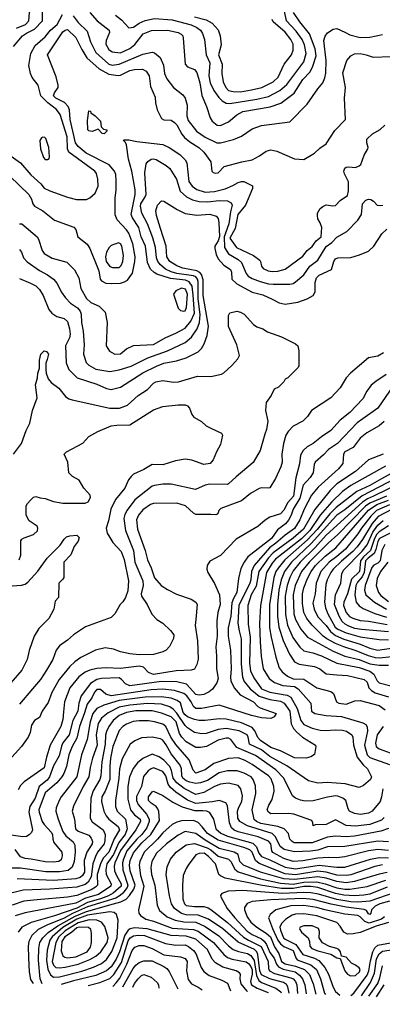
# Model space of a CAD drawing. Extents: x 501367 to 657802, y 482273 to 547541.
# Tile 56 of 256: x 537608 to 540692, y 486089 to 494473. Entities that reach past the tile are written whole.
import ezdxf

# ---------------------------------------------------------------- set-up
doc = ezdxf.new("R2010")
doc.units = 0

msp = doc.modelspace()

# ---------------------------------------------------------------- linework, layer by layer
at = {"layer": '0CON20XD'}
for points in [[(537555.5, 494244.5), (537630.4, 494335), (537665, 494358.8), (537735, 494392.5), (537802.1, 494465), (537804.5, 494635), (537791.2, 494691.2), (537765.9, 494715.9), (537692.2, 494745), (537658.8, 494768.8), (537607.5, 494787.5)], [(537579.4, 494400.6), (537656.5, 494433.5), (537686.5, 494465), (537689.8, 494535), (537727.9, 494615), (537729.8, 494655), (537711, 494675), (537665, 494695.6), (537555, 494713.8)], [(537535, 493312.5), (537614.7, 493254.7), (537703.2, 493153.2), (537787.2, 493077.2), (537815, 493039.5), (537865, 493017.5), (538015, 492962.5), (538091.7, 492941.7), (538175, 492941.8), (538205, 492955.6), (538250, 492995), (538273.9, 493056.1), (538272.9, 493115), (538262.1, 493165), (538248.2, 493185), (538026, 493346), (538015.2, 493375.2), (538010.2, 493475), (537952.8, 493665), (537919.9, 493709.9), (537846.2, 493766.2), (537788.5, 493825), (537764.7, 493914.7), (537715, 493980), (537698.6, 494015), (537685.7, 494084.3), (537702.5, 494185), (537738.2, 494255), (537825, 494326.7), (537870, 494385), (537927, 494433), (537971.7, 494518.3)], [(538061.5, 494505), (538105, 494448.9), (538181.8, 494375), (538209.4, 494285), (538255, 494195.4), (538365, 494093.5), (538395, 494085.6), (538455, 494094.8), (538655, 494179.1), (538735, 494197.3), (538755, 494190), (538802.1, 494152.1), (538832.4, 494087.6), (538839.2, 494015), (538859.6, 493969.6), (538916.7, 493896.7), (538994.2, 493835), (539015, 493806), (539032, 493745), (539030, 493655), (539041.2, 493615), (539112.7, 493525), (539185, 493472), (539285, 493425.3), (539315, 493425.3), (539427.8, 493452.2), (539495, 493482.9), (539586.6, 493543.4), (539665, 493571.5), (539905.7, 493604.3), (540054.2, 493755), (540142.9, 493885), (540185.3, 493934.7), (540202.7, 493977.3), (540212.1, 494017.9), (540215.3, 494125), (540194.1, 494295), (540205, 494332), (540225, 494362), (540275, 494393.8), (540305, 494398), (540375, 494368.6), (540415.9, 494344.1), (540505, 494321.3), (540585, 494323.8), (540695, 494346)], [(538204.5, 494535), (538267.5, 494465), (538368.9, 494385), (538372.5, 494365), (538342.3, 494297.7), (538341.8, 494265), (538365, 494220), (538395, 494199.1), (538465, 494192.5), (538545, 494229.4), (538587.6, 494262.4), (538658.2, 494351.8), (538729.1, 494380.9), (538865, 494383.3), (538955, 494365.4), (538981.1, 494351.1), (538994.3, 494335), (538998.9, 494315), (539014.4, 494095), (539035, 494071.4), (539095, 494049.5), (539115.2, 494025.2), (539140.9, 493935), (539158, 493828), (539197.9, 493735), (539227.2, 493637.2), (539245, 493608.6), (539288.8, 493575), (539315, 493571.9), (539385, 493604.5), (539455, 493663.6), (539505, 493690.4), (539737.2, 493732.8), (539828.3, 493761.7), (539942.1, 493847.9), (540015, 493963.1), (540079.7, 494030.3), (540102.2, 494077.8), (540128.4, 494165), (540121.9, 494225), (540072.5, 494352.5), (539991.4, 494455), (539937.1, 494535)], [(538423.3, 494513.3), (538475, 494471.8), (538535, 494403.1), (538575, 494408.8), (538625, 494445.3), (538674.5, 494465.5), (538755, 494482.5), (538905, 494472.2), (539065, 494430), (539115, 494407.8), (539145.3, 494385), (539162.4, 494355), (539178.7, 494305), (539193.1, 494175), (539225.2, 494105), (539215.8, 493995), (539228.6, 493935), (539260.3, 493870.3), (539301.3, 493811.3), (539331.4, 493781.4), (539363, 493763), (539395, 493759), (539625, 493797.2), (539725, 493820), (539819.9, 493870.1), (539879.1, 493920.9), (540024.2, 494115), (540044.8, 494185), (540030.7, 494260.7), (540010.9, 494305), (539960.9, 494375), (539876.8, 494465), (539859.4, 494545)], [(539095, 494498.4), (539195, 494472.9), (539245.2, 494445.2), (539295, 494388.1), (539312.9, 494335), (539321.5, 494258.5), (539299.2, 494175), (539329.5, 494095), (539328.2, 494015), (539340, 493945), (539361.4, 493895), (539385, 493869.2), (539425, 493860.9), (539485, 493860.2), (539578.8, 493875), (539668.6, 493895), (539765, 493944.6), (539806.2, 493985), (539858.2, 494095), (539919.6, 494175), (539935.3, 494215), (539935.3, 494265), (539914.7, 494305), (539865, 494366.7), (539762.8, 494455), (539755.3, 494475)], [(537525, 493141.5), (537685.3, 492985.3), (537707.5, 492945), (537720.5, 492905), (537735, 492886.7), (537804.6, 492844.6), (537905, 492765.7), (538067.6, 492707.6), (538085, 492687.5), (538101.2, 492625), (538182, 492562), (538204.2, 492524.2), (538265, 492378.6), (538280, 492335), (538291.5, 492265), (538305, 492248.9), (538341.3, 492231.3), (538385, 492226.8), (538465, 492230), (538499.3, 492240.7), (538523.4, 492256.6), (538566.2, 492315), (538588.4, 492415), (538590.8, 492455), (538568.8, 492565), (538535.2, 492655.2), (538515.4, 492685), (538438.1, 492768.1), (538420.9, 492810.9), (538419.5, 492955), (538429.5, 493025), (538429.5, 493105), (538424.5, 493155), (538415, 493184), (538367.6, 493237.6), (538174, 493336), (538105, 493393.5), (538083.4, 493425), (538037.1, 493625), (538031.3, 493705), (538020.8, 493735), (537988.2, 493768.2), (537915, 493805.3), (537896, 493825), (537905, 493851.4), (537934.5, 493895), (537935.5, 493915), (537916.9, 493986.9), (537844.5, 494175), (537975, 494369.1), (537995, 494383.6), (538015, 494388.9), (538085, 494323.1), (538135, 494220.5), (538178.9, 494148.9), (538284, 494054), (538365, 494008.6), (538445, 493998.4), (538465, 494000.9), (538545, 494040.5), (538585, 494049.2), (538651.2, 494051.2), (538684.6, 494034.6), (538709.4, 493995), (538720.5, 493905), (538759.5, 493815), (538762.2, 493765), (538776.8, 493706.8), (538815, 493633.3), (538835, 493622), (538895, 493618.6), (538925, 493597.3), (538945, 493577.3), (538987.9, 493497.9), (539009.7, 493469.7), (539055, 493432.3), (539130.9, 493385), (539173.5, 493345), (539234.3, 493264.3), (539242, 493185), (539253.4, 493173.4), (539275, 493167.5), (539295, 493170), (539347.8, 493222.2), (539496.6, 493263.4), (539585, 493279.6), (539647, 493313), (539705, 493353.6), (539744.7, 493365.3), (539794.7, 493354.7), (539945, 493288.6), (540025, 493284), (540115, 493337.5), (540159.7, 493380.3), (540214, 493415), (540289.7, 493530.3), (540378, 493625), (540369.5, 493805), (540380, 493895), (540357.8, 494022.2), (540390, 494125), (540424, 494165), (540455, 494183.5), (540505, 494185.4), (540555, 494174.3), (540614.4, 494154.4), (540765, 494160)], [(538325, 493502.5), (538310, 493505), (538275, 493540), (538225, 493521.2), (538196.2, 493526.2), (538186.4, 493536.4), (538184.3, 493615), (538195, 493697.5), (538210, 493695), (538211.7, 493681.7), (538250, 493655), (538295, 493610), (538301.7, 493561.7), (538321.7, 493541.7), (538350, 493535), (538350, 493525), (538325, 493502.5)], [(537605, 492734), (537625, 492734), (537755.5, 492625), (537767.1, 492605), (537797.6, 492507.6), (537815, 492482.1), (537885, 492442.3), (538008.3, 492408.3), (538072.9, 492342.9), (538109.4, 492275), (538126.9, 492185), (538175, 492098.6), (538214, 492065), (538285, 492034.2), (538335, 491983.3), (538350.5, 491895), (538343.3, 491695), (538370.3, 491650.3), (538415.7, 491625.7), (538465, 491628.1), (538515, 491670.6), (538575, 491700), (538745, 491707.5), (538851.3, 491768.7), (538935, 491802.9), (539015, 491846), (539062.7, 491905), (539095, 491974.3), (539082.2, 492127.8), (539074, 492204), (539050.3, 492240.3), (539017.1, 492255), (538890.3, 492270.3), (538775.5, 492305.5), (538750.5, 492320.5), (538720.2, 492350.2), (538695.3, 492405), (538679.3, 492545), (538641.3, 492625), (538620.5, 492705), (538566.9, 492785), (538557.3, 492815), (538590.6, 492985), (538591.3, 493025), (538561.8, 493185), (538534.6, 493285), (538517.5, 493407.5), (538508.3, 493428.3), (538490, 493445), (538495, 493450), (538535, 493450), (538604, 493436), (538825, 493410), (538878.6, 493385), (538968.6, 493325), (539015, 493279.4), (539029.5, 493255), (539046.4, 493095), (539075.4, 493055), (539115, 493028.7), (539185, 493005.8), (539265, 493011.7), (539356.7, 493033.3), (539419.7, 493060.3), (539465, 493087.8), (539495, 493096.5), (539515, 493094.3), (539588.3, 493058.3), (539587.5, 493035), (539528.8, 492895), (539462.3, 492815), (539439.4, 492695), (539395, 492614.3), (539453.1, 492533.1), (539595.7, 492465), (539650, 492425), (539657.5, 492415), (539664, 492375), (539680, 492355), (539722, 492335), (539755, 492329.3), (539805, 492332.8), (539865, 492347.8), (540015, 492460.6), (540052.7, 492507.3), (540095, 492541.9), (540128.8, 492591.2), (540172.9, 492625), (540177.1, 492705), (540164.3, 492745), (540145, 492777.5), (540140, 492805), (540142, 492825), (540163.8, 492865), (540185.8, 492884.2), (540215, 492895.8), (540272.7, 492887.3), (540295, 492890), (540334.7, 492935.3), (540395, 492976.9), (540405.3, 493015), (540403.9, 493093.9), (540370.8, 493160.8), (540365.5, 493184.5), (540375, 493208.8), (540385, 493218), (540408.6, 493221.4), (540465, 493215.4), (540495, 493227.9), (540508.5, 493241.5), (540538.9, 493321.1), (540570, 493375), (540572.5, 493385), (540560, 493425), (540562, 493455), (540608.8, 493501.2), (540672.9, 493537.1), (540714.5, 493575.5)], [(537845, 493282.5), (537858.3, 493291.7), (537862.5, 493305), (537856, 493385), (537830.9, 493460.9), (537821.2, 493471.2), (537805, 493473.8), (537792.3, 493467.7), (537780, 493445), (537784.2, 493375), (537809.1, 493299.1), (537825, 493283.8), (537845, 493282.5)], [(537605, 492517.1), (537621.9, 492495), (537641.5, 492445), (537671.5, 492411.5), (537775, 492337.5), (537845, 492301.5), (537895.3, 492265.3), (537926.6, 492226.6), (537960.9, 492155), (537996.4, 492105), (538041, 492061), (538099, 492019), (538121.9, 491991.9), (538131.4, 491965), (538133.8, 491895), (538147.4, 491822.6), (538155.4, 491705), (538149.2, 491625), (538174.1, 491554.1), (538195, 491530.5), (538255, 491498.4), (538375, 491478.6), (538455, 491491.5), (538555, 491523.6), (538696.6, 491593.4), (538866.1, 491653.9), (539015, 491725.9), (539069.4, 491770.6), (539117.5, 491842.5), (539138.1, 491895), (539143.2, 491963.2), (539127, 492097), (539126.4, 492245), (539121.2, 492265), (539105, 492283.5), (539085, 492291.6), (538945, 492311.7), (538895, 492325.7), (538848.2, 492348.2), (538805, 492385.3), (538783.5, 492415), (538772.4, 492445), (538764, 492535), (538741, 492615), (538693.6, 492735), (538646.1, 492825), (538636.3, 492885), (538638.5, 492905), (538675.6, 492964.4), (538682.2, 492985), (538671.4, 493168.6), (538684.6, 493245), (538696.7, 493265), (538725, 493285.3), (538745, 493290), (538767.5, 493282.5), (538855, 493231.2), (538883.6, 493205), (538941.1, 493115), (538973.3, 493013.3), (539026.5, 492965), (539078.5, 492938.5), (539135.2, 492925.2), (539205, 492923.3), (539305, 492935.2), (539375, 492931.2), (539406.5, 492915), (539415.7, 492895), (539401.5, 492838.5), (539387.4, 492735), (539347, 492625), (539350, 492535), (539385, 492479.7), (539465, 492431.1), (539493.5, 492405), (539533.4, 492313.5), (539550.8, 492290.8), (539585, 492268.9), (539654.8, 492244.8), (539725, 492223.8), (539765, 492220.2), (539905, 492221.3), (539935, 492228.5), (539955, 492240.4), (540025, 492301.1), (540076.5, 492373.5), (540143.9, 492426.1), (540215, 492542.9), (540263, 492577), (540305, 492621.2), (540391.1, 492668.9), (540485, 492766), (540516.5, 492815), (540523.5, 492905), (540552.7, 492937.3), (540575, 492946.2), (540595, 492943.6), (540618.8, 492928.8), (540649.2, 492895), (540675, 492890.4), (540696, 492895)], [(537605, 492271.1), (537700.3, 492230.3), (537745, 492207.1), (537775.5, 492175), (537806.5, 492125), (537857, 492007), (537880.6, 491975), (537925, 491947.5), (537985, 491928.8), (538015, 491902.9), (538032.2, 491842.2), (538036, 491795), (538031.4, 491765), (537998.2, 491695), (538002.8, 491552.8), (538025.3, 491495.3), (538095.7, 491425), (538265, 491370), (538345, 491332.1), (538385, 491323.5), (538465.8, 491344.2), (538655, 491466.8), (538772.8, 491522.8), (538835, 491548.8), (538941, 491569), (539024.7, 491595.3), (539125, 491646.7), (539155.6, 491675), (539177.5, 491712.5), (539203.9, 491785), (539213.6, 491865), (539169.6, 492125), (539167.5, 492257.5), (539155, 492303.3), (539141.1, 492321.1), (539115, 492336.4), (538996.5, 492356.5), (538945, 492378.1), (538884.1, 492415), (538858.8, 492455), (538852.4, 492545), (538805, 492694.3), (538771.1, 492805), (538765.7, 492845), (538779.2, 492895), (538815, 492932), (538835, 492927.5), (538946.2, 492856.2), (539015, 492823.5), (539115, 492810.4), (539225, 492816.8), (539280.4, 492800.4), (539295, 492782), (539302.8, 492745), (539306.3, 492626.3), (539295, 492589.2), (539268.6, 492545), (539266.6, 492525), (539277.9, 492475), (539296.1, 492436.1), (539344.4, 492384.4), (539401.5, 492345), (539410.5, 492325), (539412.5, 492265), (539454.5, 492225), (539585, 492154.6), (539675, 492129.7), (539755, 492092.5), (539815, 492062.2), (539865, 492052.2), (539975, 492068.9), (540053, 492097), (540103.3, 492125), (540122.5, 492155), (540120.9, 492235), (540133.6, 492275), (540155, 492297.8), (540259.2, 492345), (540280, 492415), (540295, 492438.6), (540315, 492446.9), (540425, 492449.4), (540499.1, 492470.9), (540575, 492502.5), (540620.6, 492545), (540689.7, 492650.3), (540729.7, 492690.3)], [(538397.4, 492362.6), (538455, 492363.5), (538469.9, 492380.1), (538485.6, 492414.4), (538490.2, 492465), (538476.8, 492545), (538465, 492565.5), (538447.4, 492572.6), (538385, 492549.5), (538367.8, 492535), (538345.8, 492494.2), (538337.3, 492455), (538344.3, 492415), (538375, 492372.3), (538397.4, 492362.6)], [(539005, 491991.5), (539015, 491995.6), (539028.1, 492021.9), (539036, 492135), (539019.4, 492179.4), (538985, 492186.5), (538937.1, 492165), (538917.1, 492135), (538956.2, 492016.2), (538975, 491997.5), (539005, 491991.5)], [(537555, 490774.2), (537623.2, 490865), (537661.5, 490975), (537692.8, 491037.2), (537717.9, 491145), (537757.5, 491255), (537742, 491365), (537760, 491425), (537761.2, 491465), (537776.7, 491505), (537777.5, 491575), (537786.7, 491625), (537815, 491652.5), (537835, 491647.5), (537853.3, 491625), (537840.7, 491580.7), (537831.1, 491548.9), (537829.4, 491495), (537833.2, 491463.2), (537850, 491415), (537875.4, 491385.4), (537941.9, 491335), (537996, 491265), (538025, 491245.7), (538055, 491235.6), (538375.4, 491165.4), (538457.5, 491165), (538525, 491190), (538615, 491272.1), (538694.1, 491325.9), (538745, 491379.2), (538765, 491388.6), (538825, 491400.5), (538915, 491387.9), (538959.6, 491390.4), (539121.7, 491438.3), (539235, 491435.8), (539324.3, 491455.7), (539344.1, 491465.9), (539412.5, 491527.5), (539463.3, 491585), (539476.2, 491615), (539456, 491705), (539385, 491860), (539383.8, 491955), (539395, 491977.5), (539455, 491990.8), (539485, 491984), (539516.7, 491965), (539597.3, 491877.3), (539625, 491858), (539675, 491840), (539715, 491814.2), (539835, 491774), (539955, 491713.8), (539975, 491697.5), (539982.5, 491655), (539982.5, 491525), (539977, 491513), (539890, 491425), (539867, 491413), (539855, 491390), (539810, 491345), (539772.3, 491327.7), (539747, 491273), (539703.8, 491215), (539699.2, 491145), (539718.5, 491055), (539707.4, 490982.6), (539694.4, 490944.4), (539652.5, 490805), (539595, 490704), (539448.3, 490581.7), (539385, 490520), (539375, 490515.6), (539225, 490519.5), (539185, 490510), (539103.6, 490473.6), (538895, 490519.5), (538825, 490519.5), (538755, 490508.2), (538735, 490501.5), (538587.3, 490385), (538522, 490298), (538501.2, 490258.8), (538493, 490225), (538509, 490125), (538576.8, 489953.2), (538586, 489855), (538654.3, 489694.3), (538656.8, 489655), (538639.7, 489585), (538645.3, 489565), (538692.2, 489495), (538732, 489412), (538775, 489366), (538825, 489336), (538892, 489272), (538918.2, 489235), (538916.4, 489205), (538880.9, 489135), (538855, 489105.5), (538825, 489090.3), (538745, 489067.1), (538625, 489065.8), (538545, 489072.8), (538465, 489091.2), (538405, 489113.5), (538335, 489124.4), (538251.2, 489105), (538128.8, 489041.2), (538075.7, 489004.3), (538034.8, 488965.2), (537944, 488856), (537880, 488745), (537850.9, 488659.1), (537800, 488585), (537777, 488533), (537735, 488505.8), (537707.5, 488465), (537697.8, 488405), (537681.1, 488365), (537624.3, 488285), (537514.6, 488165.4)], [(540703.8, 491636.2), (540655, 491607.1), (540574.7, 491595.3), (540422.5, 491465), (540384.2, 491425), (540335, 491338), (540255, 491254), (540088.8, 491145), (540056, 491095), (540015, 491054), (539935, 491013.1), (539892.4, 490967.6), (539872.2, 490935), (539851.5, 490865), (539837.1, 490775), (539839.5, 490705), (539829.1, 490665), (539785, 490568), (539735, 490487.5), (539725, 490483.3), (539665, 490488.5), (539645, 490482.5), (539570.2, 490439.8), (539495, 490376), (539318.8, 490311.2), (539302.5, 490295), (539297, 490273), (539287, 490263), (539275, 490257.5), (539235, 490260), (539105, 490259.2), (539085, 490270.8), (539018, 490335), (538945, 490358), (538745, 490353.5), (538721.5, 490345), (538655, 490299.2), (538618.9, 490255), (538600.7, 490215), (538609.3, 490135), (538674.5, 489955), (538694.2, 489875), (538726.7, 489806.7), (538755, 489720), (538810, 489655), (538865, 489620.8), (538941.3, 489581.3), (539065, 489538.6), (539106, 489515), (539118, 489495), (539106.9, 489366.9), (539099.4, 489315), (539120, 489185), (539127, 489027), (539115, 488983.3), (539095, 488942.5), (539065, 488933.5), (538938.9, 488928.9), (538745, 488897.2), (538703.6, 488913.6), (538661, 488961), (538625, 488969.8), (538465, 488948.2), (538343.4, 488953.4), (538265, 488947.6), (538204.8, 488935.2), (538165, 488916.7), (538111.7, 488878.3), (538033.1, 488785), (537989.3, 488665), (537980.7, 488579.3), (537974.7, 488515.3), (537958, 488455), (537867.9, 488295), (537835.2, 488194.8), (537815, 488104.4), (537645, 487982.9), (537615, 487952), (537595.6, 487915)], [(540725, 491451.8), (540636, 491394), (540598.6, 491361.4), (540560.6, 491309.4), (540525.6, 491245), (540415, 491128.2), (540335, 491062.5), (540253.5, 490975), (540175, 490922.5), (540105, 490865.5), (540054.3, 490835), (540020, 490805), (539997.1, 490765), (539989.1, 490690.9), (539956.2, 490573.8), (539935.6, 490415), (539888.2, 490361.8), (539855, 490297.3), (539825, 490266.2), (539735, 490237.5), (539695, 490213.1), (539632.7, 490157.3), (539448.9, 490051.1), (539315, 489910.8), (539225, 489863.3), (539202.7, 489827.3), (539200, 489795), (539208, 489765), (539263.8, 489673.8), (539307.7, 489575), (539312.5, 489495), (539294.5, 489424.5), (539286.1, 489353.9), (539288.1, 489225), (539277.6, 489132.4), (539283, 489053), (539280.9, 488945), (539297.2, 488865), (539285, 488827.5), (539246.6, 488773.4), (539220.6, 488749.4), (539175, 488728.2), (539135, 488723.1), (539105, 488726.8), (539025.4, 488815.4), (538945, 488834.8), (538815, 488838.8), (538545, 488802.6), (538508, 488818), (538475, 488856.5), (538455, 488869), (538302.9, 488862.9), (538263.9, 488856.1), (538209.6, 488820.4), (538129.5, 488715), (538110.4, 488655), (538103.7, 488585), (538059.8, 488505), (538028.5, 488385), (537974.9, 488315.1), (537962.7, 488287.3), (537944.3, 488205.7), (537895, 488118.8), (537861.7, 488025), (537840.6, 487999.4), (537773.1, 487945), (537738.4, 487845), (537695, 487774.5), (537686.8, 487725), (537715.3, 487575), (537707.7, 487552.3), (537688.3, 487531.7), (537665, 487519.4), (537635, 487514.2), (537535, 487528.8)], [(540785.3, 491355), (540654.5, 491165), (540525.7, 491074.3), (540479.3, 491040.7), (540310.8, 490865), (540235.5, 490815), (540192.6, 490767.4), (540122.3, 490705), (540113.2, 490685), (540104.6, 490615), (540078.5, 490575), (540019.8, 490510.2), (539989.6, 490400.4), (539932.8, 490305), (539917.6, 490255), (539895, 490212.7), (539868, 490182), (539801.7, 490128.3), (539750, 490055), (539549.4, 489900.6), (539517.3, 489855), (539490.3, 489800.3), (539468.9, 489715), (539455.7, 489595), (539426.3, 489543.7), (539413, 489507), (539403.9, 489395), (539380.7, 489295), (539382.1, 489225), (539400, 489105), (539407.9, 488945), (539401.1, 488875), (539404.2, 488845), (539433.4, 488783.4), (539484.4, 488724.4), (539596.2, 488665), (539634.2, 488625), (539653.3, 488613.3), (539790, 488565), (539771.7, 488538.3), (539745, 488522), (539665, 488530), (539578.3, 488548.3), (539305, 488637.5), (539155, 488608.7), (539105, 488608), (539085, 488625.4), (539066.3, 488665), (539030.4, 488715), (539005, 488737), (538925, 488760.7), (538825, 488772.5), (538726.5, 488766.5), (538385, 488717), (538339.2, 488729.2), (538295, 488770.6), (538265, 488770), (538245, 488747.5), (538220.8, 488699.2), (538183, 488645), (538158.1, 488571.9), (538117, 488455), (538092.7, 488355), (538054.1, 488285), (538026.5, 488215), (538004.8, 488115.2), (537983.2, 488055), (537966.2, 488025), (537923.5, 487976.5), (537825, 487890.9), (537771.6, 487745), (537772, 487725), (537800.3, 487645), (537815, 487620.9), (537875.6, 487555), (537885.6, 487535), (537888.9, 487495), (537898.6, 487468.6), (537965.5, 487385), (537968.5, 487355), (537960.8, 487319.2), (537940, 487305), (537895, 487298.7), (537825, 487302.4), (537705, 487324.2), (537655, 487331.2), (537615, 487344.7), (537569, 487409)], [(537603.8, 489875), (537616.2, 489915), (537617.5, 490035), (537625, 490050), (537645, 490062.5), (537725, 490090), (537759.4, 490120.6), (537762.9, 490145), (537755, 490161.2), (537687.3, 490207.3), (537662, 490255), (537663.3, 490335), (537673.3, 490355), (537698.3, 490381.7), (537725, 490406.7), (537745, 490413.3), (537781.4, 490401.4), (537825, 490397.8), (537895, 490371.5), (537975, 490357.7), (538165, 490356.2), (538191.2, 490368.8), (538208.8, 490405), (538207.1, 490425), (538185, 490449.1), (538153, 490483), (538115, 490553.8), (538058, 490585), (538026, 490615), (538016, 490705), (537986.7, 490775), (538005, 490793.8), (538145, 490866.7), (538196.7, 490925), (538271.7, 490968.3), (538385, 491013.8), (538435, 491020.8), (538545, 491023.3), (538745, 491151.1), (538825, 491178.9), (538955, 491194.3), (539015, 491193.1), (539034.5, 491184.5), (539051.4, 491165), (539072.5, 491112.5), (539090.3, 491090.3), (539153, 491053), (539193.3, 491015), (539234.2, 490994.2), (539323.8, 490953.8), (539333.8, 490935), (539316.7, 490855), (539281.4, 490795), (539254, 490725), (539228.8, 490695), (539175, 490685.5), (539072.4, 490722.4), (539015, 490730.4), (538932.6, 490717.4), (538825, 490682), (538735, 490686.4), (538665, 490643.5), (538577.2, 490602.8), (538556.1, 490583.9), (538534.6, 490555), (538503.3, 490485), (538423.4, 490386.6), (538381.8, 490305), (538361.8, 490205), (538343.1, 490145), (538352.6, 490102.6), (538374.5, 490064.5), (538400.7, 490020.7), (538470, 489945), (538496.3, 489876.3), (538533.3, 489695), (538528.9, 489611.1), (538507.9, 489552.1), (538485, 489516.7), (538462, 489495), (538416, 489415), (538385, 489384), (538167, 489303), (538065, 489235.6), (538015, 489190), (537945, 489140.8), (537918.1, 489105), (537888.9, 489025), (537836.5, 488935), (537783.6, 488855), (537716.7, 488775), (537605.6, 488645)], [(540708.2, 491051.8), (540664.8, 491015.2), (540561.1, 490955), (540505, 490911.2), (540445, 490830.8), (540373.8, 490795), (540361.3, 490775), (540356.1, 490695), (540321, 490649), (540148.2, 490491.8), (540091.3, 490425), (540027.7, 490305), (539989.8, 490215), (539945, 490139.8), (539865, 490085.2), (539787.9, 490015), (539731.9, 489975), (539602.8, 489827.2), (539578.4, 489775), (539573.6, 489705), (539565.6, 489675), (539472.1, 489485), (539462.1, 489335), (539475, 489268.6), (539492.8, 489202.8), (539492.7, 488985), (539502.5, 488875), (539517, 488837), (539568.6, 488775), (539643.9, 488713.9), (539735, 488683.6), (539825, 488670), (539856.8, 488655), (539907, 488585), (539918.1, 488478.1), (539938.3, 488438.3), (539965.9, 488405.9), (540014.4, 488364.4), (540122.9, 488295), (540125.8, 488284.2), (540114.3, 488215.7), (540083.9, 488196.1), (540045.3, 488184.7), (539945, 488186.9), (539825, 488247.4), (539745, 488274.8), (539657.1, 488335), (539632.6, 488362.6), (539607, 488417), (539585.4, 488445.4), (539495, 488487), (539365, 488518.7), (539305, 488519.5), (539184.8, 488505.2), (539135, 488506.2), (539095, 488514.3), (539035, 488538.1), (539015, 488553), (538999.7, 488575), (538976.8, 488656.8), (538946.8, 488676.8), (538895, 488696.6), (538815, 488708.9), (538673.7, 488703.7), (538455, 488676.1), (538322.4, 488637.6), (538265, 488607.7), (538228.9, 488565), (538205.9, 488495), (538180.4, 488345), (538134.8, 488215), (538093.4, 488025), (537961.1, 487855), (537942.5, 487825), (537918.9, 487761.1), (537916.1, 487735), (537934, 487665), (537975, 487559.6), (538000.3, 487525), (538063.9, 487473.9), (538077.5, 487445), (538079.8, 487385), (538071, 487305), (538053.2, 487256.8), (538020.3, 487229.7), (537945, 487216.7), (537828.7, 487218.7), (537615, 487247.7), (537545, 487247.8)], [(540699.4, 490775), (540575, 490726.2), (540464.5, 490625), (540305, 490522.7), (540249.5, 490465), (540118.6, 490301.4), (540022.3, 490135), (539935, 490057.5), (539763.3, 489935), (539725, 489892.4), (539640.9, 489775), (539620.1, 489649.9), (539577.6, 489575), (539549.1, 489485), (539551.4, 489325), (539567.7, 489215), (539564, 488995), (539571.8, 488928.2), (539598.5, 488868.5), (539665.4, 488775), (539735, 488746.3), (539882.8, 488722.8), (539915.6, 488705.6), (539969.1, 488609.1), (540000.4, 488505), (540025, 488472.2), (540095, 488440), (540165, 488422.7), (540205, 488420), (540295, 488427.9), (540355, 488423.9), (540387.1, 488415), (540432.5, 488385), (540441.8, 488365), (540447.5, 488295), (540479.4, 488195), (540528.5, 488128.5), (540565.6, 488095), (540600.6, 488025), (540590.6, 488005), (540531.7, 487951.7), (540495, 487934.5), (540375.9, 487965.9), (540222.4, 487977.6), (540145, 487972.1), (540065, 487991.1), (539879.1, 488119.1), (539735, 488200.4), (539665, 488255.5), (539563.6, 488305), (539552.5, 488365), (539543.5, 488383.5), (539475, 488418.1), (539365, 488438.4), (539295, 488430.2), (539195, 488395.3), (539155, 488392.2), (539095, 488404.1), (539034.8, 488444.8), (539015, 488463.6), (538945, 488568.1), (538913.6, 488603.6), (538885, 488621.9), (538815, 488645.5), (538695, 488650.1), (538545, 488637.4), (538455, 488620), (538359.2, 488570.8), (538302.7, 488527.3), (538275, 488480), (538258.1, 488385), (538268, 488295), (538226, 488184), (538206.3, 488105), (538195.2, 488025), (538148.8, 487945), (538065.6, 487775.6), (538055.4, 487735), (538074.6, 487665), (538081.8, 487585), (538105, 487563.1), (538195, 487529.2), (538216.1, 487505), (538226.9, 487475), (538224.7, 487455), (538178.9, 487385), (538157.1, 487312.9), (538159.4, 487215), (538142, 487185), (538120.9, 487169.1), (538085, 487156.7), (537895, 487143.8), (537585, 487157.5)], [(540718.5, 490671.5), (540425, 490507.4), (540354.6, 490455.4), (540262.4, 490367.6), (540165.1, 490254.9), (540074.9, 490125), (540005, 490054), (539785, 489880), (539755.9, 489845), (539707, 489765), (539657, 489485), (539647, 489333), (539653, 489175), (539662.4, 489055), (539680, 488945), (539731.1, 488865), (539775, 488830.3), (539845, 488803.5), (539945, 488794.8), (539977, 488777), (540084.4, 488655), (540090, 488585), (540118, 488565), (540215, 488548), (540345, 488538.8), (540527.4, 488487.4), (540551.1, 488471.1), (540563.2, 488453.2), (540566, 488416), (540542, 488295), (540562.5, 488215), (540585, 488191.6), (540755, 488132)], [(540855, 490658.6), (540685, 490563.9), (540585, 490508.4), (540475, 490456.8), (540299.7, 490320.3), (540244.8, 490265), (540137.9, 490132.1), (540056.3, 490043.7), (539864, 489875), (539805.4, 489804.6), (539786, 489774), (539769.1, 489725), (539733, 489495), (539731.7, 489295), (539745.6, 489215.6), (539785.3, 489045.3), (539813.8, 488955), (539839.3, 488919.3), (539885, 488883.3), (539935, 488861.3), (540025, 488857.6), (540135, 488783.9), (540254.1, 488754.1), (540276.7, 488735), (540303.5, 488665), (540321.2, 488655), (540385, 488644.7), (540457.7, 488672.3), (540505, 488675.3), (540665, 488634.1), (540717.4, 488597.4)], [(540811.5, 490568.5), (540520.8, 490419.2), (540375, 490301.1), (540305, 490254.4), (540271.9, 490218.1), (540087.2, 490012.8), (539920.4, 489855), (539861, 489775), (539831.8, 489705), (539811, 489615), (539800.2, 489495), (539800.2, 489395), (539812, 489302), (539847.7, 489187.7), (539901.9, 489071.9), (539945, 489005.6), (539986.5, 488986.5), (540115, 488967.2), (540160.5, 488945), (540215, 488904.6), (540304.8, 488894.8), (540395, 488887.9), (540537.5, 488855), (540565, 488832), (540577.8, 488785), (540600.2, 488760.2), (540632.9, 488742.9), (540745, 488708.4)], [(540855, 490533.2), (540617.2, 490415)], [(540617.2, 490415), (540566.3, 490393.7), (540525, 490365.4), (540215, 490085.2), (540120.2, 489979.8), (539994.5, 489855), (539935, 489781.6), (539905.5, 489725), (539882.6, 489655), (539866.8, 489565), (539868, 489408), (539887.1, 489317.1), (539931.6, 489211.6), (539990.2, 489130.2), (540025, 489100.3), (540101.7, 489081.7), (540175, 489056.2), (540305, 488993.8), (540495, 488957.6), (540587.3, 488925), (540619.9, 488899.9), (540647.4, 488845), (540665, 488826.4), (540765, 488801.9)], [(540727, 490415), (540585, 490357.6), (540549.3, 490330.7), (540315, 490090.6), (540230.7, 490015), (540071, 489855), (540005.6, 489775), (539951, 489655), (539933.8, 489575), (539938.8, 489415), (539955.2, 489365.2), (539998.4, 489285), (540056.9, 489216.9), (540275.7, 489095.7), (540375, 489054), (540495, 489024.2), (540585, 488989), (540665, 488977), (540745, 488978.3)], [(540775, 489048.5), (540665, 489037.5), (540635, 489040.8), (540575, 489055.8), (540470.5, 489100.5), (540365, 489132), (540295, 489161.2), (540221.4, 489201.4), (540188.2, 489225), (540096.8, 489316.8), (540049.3, 489375), (540024.8, 489425), (540012.5, 489502.5), (540014, 489585), (540025.7, 489635), (540055.6, 489715), (540086, 489775), (540125, 489826.2), (540205, 489906.4), (540298.2, 489975), (540575, 490296.1), (540645.9, 490344.1), (540745, 490381.2)], [(540755, 490342.3), (540644.1, 490295), (540595, 490246.3), (540515.9, 490144.1), (540484.4, 490095.6), (540378.1, 489965), (540305, 489901.2), (540240.5, 489855), (540170.2, 489775), (540130, 489675), (540120.7, 489585), (540102.4, 489505), (540112.3, 489455), (540145, 489389.6), (540215, 489314.2), (540252.9, 489262.9), (540295, 489230.3), (540365, 489198.7), (540505, 489156.4), (540585, 489121.2), (540655, 489106), (540863.2, 489136.8)], [(540775, 490305.4), (540656.6, 490243.4), (540606.1, 490183.9), (540524, 490046), (540479.8, 489985), (540442.5, 489945), (540345, 489864), (540274.3, 489795), (540253.3, 489765), (540224.7, 489705), (540213, 489665), (540201, 489515), (540209, 489465), (540228.6, 489415), (540291.6, 489301.6), (540314.3, 489284.3), (540385, 489252.7), (540505, 489219.4), (540665, 489196.9), (540745, 489193.6)], [(540745, 489260.8), (540515, 489280.5), (540459.8, 489289.8), (540408.6, 489308.6), (540375.9, 489325.9), (540349.6, 489349.6), (540325.1, 489395.1), (540286.8, 489495), (540295.2, 489575), (540338.4, 489675), (540348.8, 489755), (540361, 489785), (540521.8, 489948.2), (540565, 490000.8), (540611.3, 490108.7), (540655, 490169.6), (540701, 490209)], [(540745.5, 490164.4), (540665, 490113.4), (540646.7, 490093.3), (540626, 490055), (540591.2, 489955), (540531.5, 489898.5), (540507.6, 489865), (540497.4, 489775), (540430.7, 489709.3), (540395, 489584.5), (540364, 489515), (540362.3, 489485), (540385, 489424.6), (540413, 489393), (540442.1, 489377.9), (540505, 489357.8), (540575, 489352), (540732.8, 489322.8)], [(537545, 489652.5), (537622.3, 489657.7), (537655, 489667.5), (537676.5, 489683.5), (537763.1, 489776.9), (537841.4, 489888.6), (537951, 489999), (537985, 490051.1), (538005, 490069.6), (538035, 490079.7), (538095, 490085.6), (538112.5, 490065), (538105, 490034), (538072.5, 489987.5), (538042.7, 489917.3), (537983.5, 489855), (537982.5, 489725), (537975, 489710), (537940, 489675), (537937, 489553), (537908.3, 489521.7), (537898, 489455), (537856, 489375), (537770.7, 489289.3), (537730, 489225), (537687.6, 489102.4), (537671.5, 489025), (537626.5, 488935), (537533.3, 488826.7)], [(540765, 490104.8), (540669.6, 490055), (540655, 490029.1), (540638, 489962), (540622.7, 489927.3), (540571.3, 489888.7), (540549.9, 489865), (540538.9, 489765), (540520.2, 489729.8), (540480.6, 489685), (540466.7, 489655), (540457.8, 489575), (540468.7, 489515), (540495, 489481.2), (540529.7, 489459.7), (540628.3, 489418.3), (540727.1, 489387.1)], [(540715.3, 490005), (540687.7, 489955), (540673.2, 489865), (540655, 489846.9), (540619.9, 489830.1), (540602, 489808), (540545.7, 489655), (540541.6, 489615), (540551.8, 489575), (540625, 489512.3), (540728.2, 489455)], [(540738.6, 489855), (540678.4, 489775), (540650, 489715), (540639.8, 489655), (540659.2, 489595), (540679.7, 489569.7), (540745, 489520.6)], [(540695.8, 487925), (540690.3, 487890.3), (540686.9, 487855), (540674, 487815), (540605, 487735.4), (540575, 487716.4), (540506.5, 487706.5), (540455, 487714.1), (540414, 487734), (540400.8, 487755), (540383.3, 487825), (540357.1, 487845), (540315, 487861.1), (540293.6, 487863.6), (540226.3, 487853.7), (540105, 487821.6), (540035, 487820.3), (539997.8, 487827.8), (539955, 487845.5), (539928.9, 487865), (539855.3, 488015), (539785.3, 488085), (539615, 488209), (539455, 488274.8), (539405, 488343.2), (539385, 488355.7), (539365, 488356), (539295, 488337.5), (539196, 488284), (539145, 488275.8), (539105, 488277.5), (539025, 488324), (538986.9, 488365), (538966.6, 488396.6), (538938.6, 488495), (538895, 488536.4), (538815, 488569), (538735, 488588.7), (538595, 488588.6), (538516.9, 488575), (538455, 488548.6), (538403.6, 488505), (538366.4, 488455), (538347.3, 488412.7), (538337.8, 488382.2), (538334.5, 488305), (538305.5, 488155), (538297.4, 488035), (538288.6, 488005), (538232.7, 487907.3), (538212.2, 487845), (538206.7, 487675), (538223.5, 487643.5), (538318.8, 487575), (538334.8, 487535), (538333.2, 487485), (538325.2, 487455), (538270, 487385), (538251.4, 487348.6), (538231, 487285), (538214.9, 487175), (538190.4, 487129.6), (538165, 487110.8), (538095, 487086.2), (537865, 487068.7), (537638.1, 487061.9), (537465, 487017.5)], [(540709, 487681), (540685, 487658.8), (540585, 487621.7), (540465.3, 487605.3), (540385, 487611.5), (540295, 487661.2), (540215, 487620), (540122.5, 487617.5), (540105, 487610), (540102.5, 487635), (540092.5, 487655), (539938.6, 487708.6), (539894.6, 487715.4), (539745, 487710.5), (539723.3, 487725), (539713.5, 487745), (539727.3, 487785), (539755, 487833.8), (539772.8, 487905), (539770.8, 487945), (539748.1, 488008.1), (539724.5, 488034.5), (539585, 488130.8), (539525.2, 488165.2), (539465, 488187.7), (539385, 488181.6), (539259.8, 488140.2), (539185, 488085.9), (539105, 488057.1), (539082.6, 488082.6), (539050.2, 488170.2), (538935, 488302), (538893.7, 488365), (538852.1, 488455), (538825, 488473.5), (538754.7, 488495.3), (538703.6, 488503.6), (538625, 488504.2), (538573.4, 488496.6), (538515.7, 488474.3), (538486.5, 488455), (538455, 488419.5), (538401.2, 488285), (538378.8, 488185), (538373.3, 488115), (538375.2, 488005), (538335.9, 487904.1), (538307.8, 487855), (538303.5, 487815), (538324.4, 487734.4), (538343.5, 487693.5), (538365.6, 487665.6), (538445, 487603.1), (538457.4, 487575), (538412, 487498), (538365.8, 487385), (538322, 487338), (538298, 487295), (538267.2, 487195), (538270, 487105), (538252.8, 487087.2), (538215.1, 487064.9), (538095, 487016.8), (538015, 487002.8), (537755, 486979.3), (537643, 486967), (537545, 486932.3)], [(540700, 488455), (540647.8, 488385), (540633.2, 488313.2), (540641.6, 488285), (540665, 488264.7), (540884, 488184)], [(540745, 487586.3), (540680, 487565), (540455, 487521.2), (540385, 487515.2), (540295, 487520.9), (540225, 487513), (540095, 487464.8), (539944, 487465), (539924.4, 487475), (539905.7, 487495), (539893.1, 487545), (539858.1, 487585), (539804.1, 487604.1), (539658.1, 487628.1), (539622.9, 487645), (539602.6, 487662.6), (539585.8, 487745), (539616.2, 487885), (539615, 487948.8), (539593.8, 488005), (539577.9, 488025), (539517.9, 488057.9), (539456.7, 488076.7), (539375, 488078.3), (539305, 488060.4), (539205, 487995.6), (539147.1, 487975), (539105, 487968.2), (539055, 487981.2), (539023.7, 487993.7), (538996.1, 488015), (538987, 488035), (538983.5, 488095), (538972.4, 488125), (538895, 488222), (538855, 488297.7), (538825, 488338), (538805, 488348.7), (538735, 488365.3), (538645, 488359.1), (538586.7, 488333.3), (538546.6, 488303.4), (538480.4, 488179.6), (538456.4, 488093.6), (538451.7, 488015), (538421.4, 487825), (538422.9, 487772.9), (538437.6, 487735), (538508.9, 487665), (538521.6, 487585), (538504.6, 487535), (538452.4, 487467.6), (538404.7, 487365), (538350.4, 487285), (538341.4, 487235), (538343, 487195), (538386.1, 487115), (538384.3, 487095), (538279.3, 487025), (538167.8, 486992.2), (538085, 486951.3), (537655, 486868.8), (537568, 486842)], [(540745, 487473.8), (540655, 487478.7), (540375, 487433), (540225, 487429.2), (540145, 487403.3), (540082.8, 487392.8), (539945, 487387.1), (539857.5, 487407.5), (539823.7, 487433.7), (539785, 487514.7), (539754.6, 487544.6), (539545, 487610), (539480.3, 487645), (539464.5, 487674.5), (539461.7, 487735), (539471.7, 487768.3), (539496.2, 487815), (539502.7, 487865), (539490, 487925), (539465, 487952.7), (539385, 487972.9), (539315, 487964.7), (539265, 487945.2), (539175, 487891.6), (539105, 487875.3), (539007.9, 487927.9), (538945, 487975.7), (538913.9, 488015), (538900.2, 488080.2), (538884.9, 488114.9), (538835, 488167.1), (538795.6, 488195.6), (538735, 488218), (538655, 488183.8), (538609.6, 488145), (538573, 488097), (538543.2, 488025), (538528.1, 487945), (538528.1, 487835), (538550.8, 487745), (538583.7, 487703.7), (538631.9, 487665), (538634.7, 487645), (538594.8, 487575), (538465, 487399.6), (538416.9, 487295), (538410.9, 487265), (538415.6, 487225), (538430.4, 487185), (538470.1, 487115), (538470.1, 487095), (538403.7, 487036.3), (538364, 487014), (538295, 486986.9), (538185, 486956.9), (538095, 486909.3), (537905, 486842.5), (537704.5, 486785.5), (537627.3, 486745), (537595.7, 486704.3)], [(539410.8, 487590.8), (539391.4, 487635), (539375, 487780), (539360, 487805), (539305, 487825.4), (539247.2, 487812.8), (539105, 487800.6), (539035, 487828.1), (538935.3, 487895), (538889.8, 487935), (538871.6, 487965), (538850, 488035), (538825, 488071.4), (538745, 488102.3), (538725, 488095.8), (538701.6, 488078.4), (538660.6, 488029.4), (538642.9, 487945), (538601.4, 487858.6), (538602, 487825), (538615, 487791.1), (538687.3, 487707.3), (538709.4, 487665), (538708.1, 487645), (538688.4, 487591.6), (538646, 487535), (538604.7, 487495.3), (538519.9, 487395), (538489.9, 487325), (538482.1, 487295), (538485.5, 487235), (538528.3, 487105), (538522.5, 487085), (538485.1, 487034.9), (538463.5, 487015), (538425.7, 486994.3), (538185, 486918.9), (538057.7, 486862.3), (537985, 486822), (537837.9, 486762.1), (537765.4, 486725), (537711.6, 486675), (537685.3, 486625), (537680.7, 486585), (537683.9, 486485), (537688.4, 486365), (537701, 486301), (537721.9, 486266.4)], [(537799.3, 486263.4), (537780.9, 486305), (537768.3, 486465), (537770.6, 486565), (537779.6, 486615), (537803.6, 486656.4), (537848.7, 486701.3), (537932.9, 486757.1), (538080.3, 486839.7), (538175, 486880.2), (538404.9, 486945.1), (538468.6, 486961.4), (538513.1, 486985), (538543.2, 487016.8), (538579.2, 487070.8), (538590.5, 487105), (538547.3, 487225), (538541.5, 487275), (538547, 487313), (538575, 487378.9), (538647.6, 487465), (538724.2, 487535.8), (538795.7, 487655), (538791.4, 487731.4), (538783.3, 487755), (538767.5, 487775), (538725, 487801.8), (538702.7, 487825), (538702.9, 487855), (538735, 487898.1), (538745, 487903.1), (538825, 487868.2), (538910.4, 487810.4), (538990.3, 487770.3), (539095, 487740), (539165, 487739.6), (539196.8, 487736.8), (539218.2, 487725), (539256, 487665), (539277.1, 487585), (539317.4, 487547.4), (539375, 487521.6), (539590.4, 487460.4), (539621.3, 487431.3), (539640.9, 487375), (539665, 487346.6), (539735, 487319.8), (539865, 487256.7), (539955, 487243.7), (540155, 487274.3), (540305, 487256.6), (540375, 487256.5), (540591.9, 487325), (540665, 487339.5), (540745, 487336.3)], [(540694.3, 487275.7), (540628.3, 487261.7), (540425, 487192.8), (540385, 487184.8), (540305, 487189.4), (540215.1, 487215.1), (540145, 487222.2), (539955, 487193.1), (539865, 487200.9), (539645, 487287.8), (539612.5, 487315), (539584.5, 487385), (539565, 487403.8), (539513.5, 487425), (539295, 487486.5), (539205.8, 487545), (539159.8, 487599.8), (539126.6, 487636.6), (539085, 487654.2), (538985, 487650.8), (538945, 487640.9), (538905, 487621.6), (538825, 487548.8), (538780.2, 487495), (538667.4, 487385), (538628.8, 487305), (538624.8, 487275), (538635.6, 487185), (538663.1, 487095), (538619.2, 486895), (538622, 486865), (538636, 486845), (538680, 486815), (538745, 486797.6), (538905, 486737.2), (539085, 486726.2), (539125, 486711.9), (539256.9, 486616.9), (539344.8, 486514.8), (539375, 486489.2), (539415, 486473.5), (539535, 486450.4), (539555, 486437.7), (539575, 486411.9), (539585, 486382.9), (539584.6, 486345), (539571.9, 486285), (539580, 486255), (539627.5, 486227.5), (539720.4, 486190.8)], [(540735, 487212.2), (540665, 487198.9), (540454.9, 487135.1), (540385, 487123.7), (540305, 487134.1), (540215, 487163.4), (540145, 487174.7), (539945, 487152.5), (539855, 487157.1), (539657.3, 487215), (539510.9, 487275), (539480.5, 487305), (539465.7, 487365.7), (539433.1, 487385), (539305, 487415.5), (539185, 487486.5), (539105, 487543), (539015, 487561.6), (538955, 487530.3), (538856.8, 487455), (538772.5, 487375), (538731.8, 487305), (538723.6, 487255), (538728.4, 487195), (538758.2, 487105), (538776, 486935), (538797.2, 486887.2), (538863.6, 486835), (538931.1, 486805), (539005, 486790.8), (539105, 486788.1), (539185, 486753.2), (539301.7, 486671.7), (539385, 486587.5), (539425, 486557.1), (539467.9, 486537.9), (539545, 486520.7), (539575, 486505.2), (539601.2, 486461.2), (539623.6, 486333.6), (539642, 486292), (539665, 486274.5), (539787.4, 486227.4), (539828.1, 486195), (539831.4, 486186.7)], [(540745, 487398.6), (540655, 487407.7), (540575, 487396.6), (540375, 487343.9), (540305, 487336.5), (540235, 487339.8), (540144.1, 487334.1), (540015, 487310.9), (539935, 487306.3), (539855, 487330.8), (539761.4, 487381.4), (539752, 487395), (539744.2, 487455), (539725, 487477.3), (539635.1, 487515.1), (539465, 487558.3), (539432.7, 487572.7), (539410.8, 487590.8)], [(539899.4, 486184.1), (539887.7, 486237.7), (539877.1, 486257.1), (539851.5, 486275), (539735, 486307.4), (539665, 486341.2), (539650, 486375), (539634.1, 486514.1), (539625.6, 486535), (539604.7, 486554.7), (539465, 486617.7), (539335, 486730.9), (539215, 486814.8), (539125, 486849.2), (539025, 486851.9), (538985, 486862.6), (538924, 486905), (538898.4, 486945), (538881.8, 487011.8), (538853.3, 487195), (538861.1, 487258.9), (538891.2, 487325), (538940, 487385), (539025, 487447.2), (539095, 487458.7), (539202.5, 487422.5), (539235, 487403.8), (539295, 487351.7), (539385.1, 487325.1), (539403.8, 487305), (539439.2, 487239.2), (539467.4, 487217.4), (539655, 487157.6), (539825, 487120.2), (539935, 487113.8), (540025, 487128.5), (540135, 487131.7), (540206.2, 487116.2), (540305, 487081.6), (540375, 487069.1), (540415, 487068.5), (540565, 487092.3), (540723.2, 487146.8)], [(540735, 487087.5), (540585, 487026.6), (540535, 487017.7), (540455, 487012.6), (540365, 487020.1), (540295, 487034.1), (540145, 487083.7), (540085, 487091.7), (540025, 487091.4), (539935, 487074.3), (539836.1, 487076.1), (539655, 487103.5), (539355, 487164.8), (539315, 487182.3), (539301.8, 487195), (539272.4, 487285), (539215, 487347.6), (539175.7, 487375), (539135.3, 487374.7), (539107, 487363), (539041.5, 487275), (539022.7, 487245), (538998.8, 487185), (538991.8, 487105), (538996.9, 486985), (539009.3, 486945), (539025, 486930.3), (539095, 486921), (539175, 486922.5), (539211, 486911), (539235, 486895.9), (539376.8, 486786.8), (539512.4, 486662.4), (539555.3, 486635), (539662.8, 486582.8), (539721.4, 486455), (539723.1, 486395), (539732.9, 486375), (539775, 486352.3), (539915, 486315.8), (539935.1, 486305.1), (539952.9, 486285), (539965.8, 486255), (539969.9, 486181.4)], [(540797.7, 487042.3), (540585, 486968.8), (540485, 486959.9), (540425, 486962.1), (540305, 486981.8), (540148.3, 487028.3), (540085, 487039.6), (540025, 487042.1), (539842.7, 487032.7), (539505, 487059), (539382.3, 487052.3), (539327.9, 487032.1), (539317.1, 487015), (539318.6, 487005), (539371.8, 486905), (539437.9, 486825), (539542.9, 486712.9), (539585, 486683.8), (539665, 486646.2), (539687.1, 486627.1), (539707.6, 486597.6), (539735, 486531.3), (539771.1, 486481.1), (539792.5, 486432.5), (539809.3, 486409.3), (539848.6, 486388.6), (539950.3, 486365), (539987.6, 486337.6), (540013.3, 486305), (540032, 486255), (540045.8, 486178.6)], [(540755, 486966.7), (540672.5, 486945), (540630.8, 486925), (540599.2, 486895), (540595.4, 486865), (540585, 486853.1), (540575, 486858.6), (540558, 486888), (540538, 486898), (540385, 486916.5), (540257, 486943), (540105, 486981.3), (540015, 486990), (539745, 486979), (539585, 486965.9), (539542.3, 486947.7), (539520.9, 486915), (539520.4, 486895), (539542.8, 486835), (539575, 486788.5), (539624.5, 486745), (539705, 486696.5), (539740.3, 486665), (539775, 486578.2), (539811, 486521), (539834.6, 486454.6), (539865, 486434.9), (539955, 486415.6), (540031.1, 486385), (540071.9, 486341.9), (540105.1, 486265.1), (540126.3, 486175.5)], [(537895, 486320), (537945, 486323.4), (538135, 486372.5), (538234.6, 486405.4), (538303.4, 486436.5), (538345, 486471.9), (538392.1, 486537.9), (538436.2, 486655), (538446.8, 486805), (538431.5, 486855), (538411.1, 486871.1), (538375, 486878.1), (538185, 486849.1), (538095, 486814.6), (537976, 486744), (537885.2, 486665), (537864.2, 486635), (537840.6, 486549.4), (537834.6, 486464.6), (537847.3, 486387.3), (537870.2, 486340.2), (537895, 486320)], [(540710, 486835), (540686.9, 486815), (540580.4, 486780.4), (540543.3, 486793.3), (540505.3, 486835.3), (540485, 486846.2), (540375, 486857.2), (540203.2, 486893.2), (540135, 486912.9), (540025, 486931.9), (539915, 486927.4), (539787.4, 486892.6), (539738.1, 486855), (539724.5, 486825), (539759.1, 486735), (539805.1, 486635), (539825, 486605.2), (539855, 486582.8), (539935, 486547), (539955.9, 486485.9), (539969, 486469), (540084.6, 486425), (540131.5, 486385), (540166.7, 486306.7), (540200.9, 486185), (540208.5, 486172.4)], [(537945, 486399.1), (537995, 486404.8), (538105, 486432.2), (538205, 486470.4), (538255, 486498), (538298.4, 486535), (538350.5, 486615), (538360.3, 486655), (538330.9, 486750.9), (538305, 486788.2), (538265.2, 486805.2), (538197.8, 486807.8), (538105, 486783.6), (537995, 486714.7), (537940.6, 486665), (537914.9, 486615), (537882.6, 486455), (537895, 486422.4), (537915, 486404.2), (537945, 486399.1)], [(540745, 486786.4), (540641.3, 486755), (540505, 486702), (540445, 486689.3), (540395, 486687.4), (540365, 486702.3), (540334.7, 486755), (540305, 486785.3), (540135, 486842.2), (540025, 486859.2), (539955, 486857), (539925, 486848.1), (539870.8, 486815), (539835, 486776.2), (539821.5, 486745), (539825, 486721.1), (539852.5, 486655), (539865, 486643.2), (539958.2, 486598.2), (540015, 486514.2), (540115, 486482.3), (540151.9, 486461.9), (540202.9, 486402.9), (540234.8, 486344.8), (540274.2, 486234.2), (540295, 486197.1), (540332.2, 486167.7)], [(538015, 486485.6), (538085, 486494.2), (538180.7, 486535), (538209.1, 486575), (538218.5, 486615), (538219.5, 486695), (538213.5, 486725), (538192.4, 486742.4), (538115, 486746), (538095, 486741), (538049, 486701), (537992.8, 486665), (537966.7, 486625), (537960.6, 486545), (537975, 486500.8), (537990.5, 486490.5), (538015, 486485.6)], [(539546.4, 486197.4), (539541.4, 486201.4), (539490.9, 486265), (539481.9, 486305), (539486.5, 486345), (539478.5, 486358.5), (539448, 486375), (539336.6, 486406.6), (539273.4, 486443.4), (539244.8, 486474.8), (539206.4, 486556.4), (539105, 486645.2), (539025, 486670), (538895, 486674.8), (538691.4, 486731.4), (538585, 486741.6), (538546.7, 486733.3), (538529.1, 486720.9), (538501.8, 486678.2), (538456.2, 486535), (538427.7, 486475), (538385, 486408.8), (538346.7, 486373.3), (538255, 486335.9), (538065, 486290.3), (537961.8, 486257.3)], [(540423.2, 486333.2), (540465, 486334.1), (540498.2, 486365), (540502.8, 486385), (540495, 486401.1), (540465, 486423.6), (540429.1, 486439.1), (540385, 486492), (540345, 486500), (540338, 486535), (540322.5, 486555), (540305, 486565.5), (540241.8, 486581.8), (540185, 486614), (540155.7, 486655), (540158.3, 486708.3), (540150, 486735), (540095, 486756.4), (540025, 486756.5), (539994.3, 486745), (539987.5, 486735), (539990, 486725), (540005, 486704.2), (540062.5, 486655), (540072.9, 486625), (540075.7, 486585), (540094.3, 486565), (540143.8, 486545), (540255, 486515.6), (540305, 486484), (540335, 486480), (540375, 486373.8), (540395, 486346), (540423.2, 486333.2)], [(538189.5, 486248.7), (538288.1, 486275), (538375, 486310), (538407.3, 486342.7), (538474.3, 486445), (538531.1, 486628.9), (538547.6, 486655), (538575, 486672.4), (538615, 486678), (538668.1, 486675), (538847.9, 486607.9), (538935, 486594.3), (539015, 486597), (539043, 486583), (539086.5, 486546.5), (539105, 486522.5), (539152.4, 486402.4), (539175, 486369.1), (539220, 486335), (539328, 486295), (539375, 486270), (539401.2, 486202.9)], [(540424.8, 486164.2), (540449.1, 486185), (540562.8, 486337.2), (540579.1, 486375), (540591.5, 486458.5), (540613.2, 486536.8), (540629.8, 486570.2), (540655, 486592.2), (540855, 486631)], [(540515.6, 486160.6), (540593.4, 486275), (540625.9, 486354.1), (540644.4, 486475.6), (540665, 486517.8), (540695, 486542.5), (540935, 486580), (541053.4, 486656.6), (541095, 486671.2), (541145, 486677.1), (541305, 486667.2), (541376.9, 486646.9), (541435.2, 486615), (541495, 486532.8), (541525, 486514.6), (541645, 486466.8), (541695, 486434.5), (541715, 486405.7), (541752.4, 486322.4), (541784.9, 486294.9), (541865, 486252.1), (541923.9, 486195), (541980.5, 486089.4)], [(538399, 486240.8), (538429.1, 486270.9), (538458.4, 486311.6), (538519.2, 486430.8), (538565, 486547.9), (538587.5, 486575), (538625, 486590.9), (538665, 486588.8), (538735, 486565.8), (538835, 486511.2), (538975, 486493.3), (539015, 486480.4), (539031.9, 486455), (539028, 486375), (539041.5, 486301.5), (539069.4, 486265), (539124.7, 486234.7), (539160, 486212)], [(538486.1, 486237.5), (538572.4, 486395), (538596.2, 486423.8), (538624.8, 486445.2), (538665, 486460.6), (538735, 486458.2), (538835, 486411.9), (538858, 486395), (538878.3, 486368.3), (538952.3, 486219.9)], [(540576.8, 486157.6), (540655, 486266), (540671.7, 486315), (540692.8, 486417.2)], [(538568.9, 486234.4), (538585, 486265.4), (538615, 486307.7), (538645, 486334.6), (538665, 486342.9), (538725, 486321.1), (538778.1, 486275), (538789.5, 486255), (538792.3, 486225.9)], [(540643.9, 486154.3), (540707.6, 486255)]]:
    msp.add_lwpolyline(points, dxfattribs=at)

doc.saveas('drawing.dxf')
